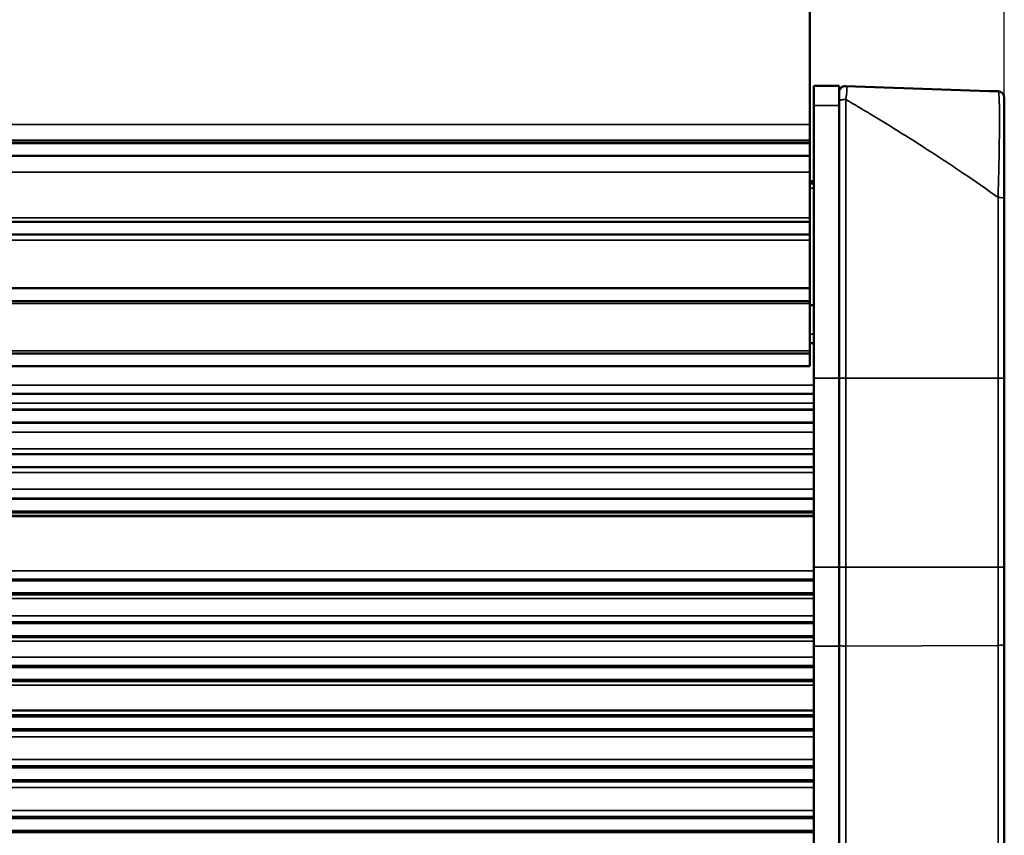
# Paper-space layout 'Sheet_1' of a CAD drawing. Header units: millimetres. Extents: x 0 to 118, y 0 to 118.
# Tile 63 of 206: x 44.97 to 48.02, y 61.29 to 63.82. Entities that reach past the tile are written whole.
import ezdxf

# ---------------------------------------------------------------- set-up
doc = ezdxf.new("R2010")
doc.units = ezdxf.units.MM
for name, color, linetype, lineweight in [('Dimension (ANSI)', 7, 'Continuous', 25), ('Visible (ANSI)', 7, 'Continuous', 50), ('Visible Narrow (ANSI)', 7, 'Continuous', 35)]:
    doc.layers.add(name, color=color, linetype=linetype, lineweight=lineweight)
doc.styles.add('Note Text (ANSI)', font='tahoma.ttf')
doc.dimstyles.new('Default - mm (ANSI)', dxfattribs={"dimtxt": 0.393701, "dimasz": 0.098425, "dimexe": 0.125, "dimexo": 0.063, "dimgap": 0.031496, "dimtad": 0, "dimtoh": 1, "dimlfac": 25.4, "dimrnd": 1e-08, "dimzin": 4, "dimdsep": 46, "dimtxsty": 'Note Text (ANSI)', "dimcen": 0.09, "dimdle": 0.393701, "dimclrd": 256, "dimclre": 256, "dimclrt": 256, "dimadec": 1, "dimazin": 1, "dimtfac": 0.3048, "dimtofl": 0, "dimtmove": 0, "dimatfit": 3, "dimfxl": 1, "dimtolj": 1, "dimtzin": 4, "dimlwd": -1, "dimlwe": -1, "dimarcsym": 0})

# ---------------------------------------------------------------- blocks, each defined once
blk = doc.blocks.new('*D9')
at = {"layer": 'Defpoints', "color": 0, "transparency": 16777216}
for p in [(48.0217, 71.4893), (48.0217, 61.8813), (8.1358, 61.801)]:
    blk.add_point(p, dxfattribs=at)
at = {"layer": 'Dimension (ANSI)', "transparency": 16777216}
for p, q in [((8.1358, 61.864), (8.1358, 71.6143)), ((48.0217, 61.9443), (48.0217, 71.6143)), ((8.2343, 71.4893), (26.0155, 71.4893)), ((47.9232, 71.4893), (30.1419, 71.4893))]:
    blk.add_line(p, q, dxfattribs=at)
for points in [[(8.2343, 71.5057), (8.2343, 71.4728), (8.1358, 71.4893)], [(47.9232, 71.5057), (47.9232, 71.4728), (48.0217, 71.4893)]]:
    blk.add_solid(points, dxfattribs=at)
at = {"layer": 'Dimension (ANSI)', "transparency": 16777216, "insert": (26.047, 71.7468), "char_height": 0.393701, "attachment_point": 1, "style": 'Note Text (ANSI)'}
blk.add_mtext('\\A1;1013.10 [39.9 in]', dxfattribs=at)

psp = doc.layouts.new('Sheet_1')

# ---------------------------------------------------------------- linework, layer by layer
at = {"layer": 'Visible (ANSI)'}
for p, q in [((47.41929, 64.02193), (47.41929, 63.4926)), ((47.4311, 63.61255), (47.50984, 63.61255)), ((47.4311, 63.55159), (47.4311, 63.61255)), ((47.50984, 63.61255), (47.50984, 63.55159)), ((47.4311, 62.70704), (47.4311, 63.55159)), ((47.50984, 63.55159), (47.50984, 62.70704)), ((47.41929, 63.4926), (47.41929, 63.44267)), ((47.41929, 63.44267), (8.79724, 63.44267)), ((47.41929, 63.43479), (47.41929, 63.44267)), ((8.79724, 63.43479), (47.41929, 63.43479)), ((47.41929, 63.43479), (47.41929, 63.39542)), ((47.41929, 63.39542), (8.79724, 63.39542)), ((47.41929, 63.34527), (47.41929, 63.39542)), ((47.41929, 63.34527), (47.41929, 63.20318)), ((47.4311, 63.31688), (47.41929, 63.31688)), ((47.4311, 63.3094), (47.41929, 63.3094)), ((48.02165, 63.26362), (48.02165, 62.70704)), ((47.41929, 63.1907), (47.41929, 63.20318)), ((8.79724, 63.1907), (47.41929, 63.1907)), ((8.79724, 63.19069), (47.41929, 63.19069)), ((47.41929, 63.19069), (47.41929, 63.1907)), ((47.41929, 63.19069), (47.41929, 63.15133)), ((47.41929, 63.15133), (8.79724, 63.15133)), ((38.91354, 63.15133), (47.41929, 63.15133)), ((47.41929, 63.15133), (47.41929, 63.15133)), ((47.41929, 63.13381), (47.41929, 63.15133)), ((47.41929, 63.13381), (47.41929, 62.98519)), ((8.79724, 62.98519), (47.41929, 62.98519)), ((47.41929, 62.98519), (47.41929, 62.94581)), ((8.79724, 62.94581), (47.41929, 62.94581)), ((47.41929, 62.93794), (47.41929, 62.94581)), ((47.41929, 62.79148), (47.41929, 62.93794)), ((47.4311, 62.93342), (47.41929, 62.93342)), ((47.4311, 62.81531), (47.41929, 62.81531)), ((47.41929, 62.78361), (8.79724, 62.78361)), ((47.41929, 62.78276), (8.79724, 62.78276)), ((47.41929, 62.78361), (47.41929, 62.79148)), ((47.41929, 62.78361), (47.41929, 62.78276)), ((47.41929, 62.78276), (47.41929, 62.78225)), ((47.41929, 62.78225), (47.41929, 62.74424)), ((47.41929, 62.74424), (8.79724, 62.74424)), ((47.4311, 62.70704), (47.4311, 62.12093)), ((47.50984, 62.70704), (47.50984, 62.12093)), ((48.02165, 62.70704), (48.02165, 62.12093)), ((8.78543, 62.65783), (47.4311, 62.65783)), ((47.4311, 62.60964), (8.78543, 62.60964)), ((47.4311, 62.60932), (8.78543, 62.60932)), ((8.78543, 62.6091), (47.4311, 62.6091)), ((47.4311, 62.60873), (8.78543, 62.60873)), ((47.4311, 62.56913), (8.78543, 62.56913)), ((47.4311, 62.56912), (8.78543, 62.56912)), ((47.4311, 62.56889), (8.78543, 62.56889)), ((8.78543, 62.56866), (47.4311, 62.56866)), ((47.4311, 62.4714), (8.78543, 62.4714)), ((8.78543, 62.47094), (47.4311, 62.47094)), ((8.78543, 62.43133), (47.4311, 62.43133)), ((8.78543, 62.43133), (47.4311, 62.43133)), ((8.78543, 62.4311), (47.4311, 62.4311)), ((47.4311, 62.43086), (8.78543, 62.43086)), ((8.78543, 62.33373), (47.4311, 62.33373)), ((8.78543, 62.33351), (47.4311, 62.33351)), ((47.4311, 62.33314), (8.78543, 62.33314)), ((47.4311, 62.29354), (8.78543, 62.29354)), ((47.4311, 62.29353), (8.78543, 62.29353)), ((47.4311, 62.2933), (8.78543, 62.2933)), ((47.4311, 62.29306), (8.78543, 62.29306)), ((47.4311, 62.29283), (8.78543, 62.29283)), ((8.78543, 62.29259), (47.4311, 62.29259)), ((47.4311, 62.27922), (8.78543, 62.27922)), ((47.4311, 61.87677), (47.4311, 62.12093)), ((47.50984, 62.12093), (47.50984, 61.87677)), ((48.02165, 62.12093), (48.02165, 61.88135)), ((47.4311, 62.0834), (8.78543, 62.0834)), ((47.4311, 62.08318), (8.78543, 62.08318)), ((47.4311, 62.08295), (8.78543, 62.08295)), ((47.4311, 62.08271), (8.78543, 62.08271)), ((47.4311, 62.08247), (8.78543, 62.08247)), ((47.4311, 62.08224), (8.78543, 62.08224)), ((47.4311, 62.082), (8.78543, 62.082)), ((47.4311, 62.08177), (8.78543, 62.08177)), ((47.4311, 62.08153), (8.78543, 62.08153)), ((47.4311, 62.08129), (8.78543, 62.08129)), ((47.4311, 62.08106), (8.78543, 62.08106)), ((47.4311, 62.08082), (8.78543, 62.08082)), ((47.4311, 62.08058), (8.78543, 62.08058)), ((47.4311, 62.08036), (8.78543, 62.08036)), ((47.4311, 62.07988), (8.78543, 62.07988)), ((47.4311, 62.04051), (8.78543, 62.04051)), ((47.4311, 62.04015), (8.78543, 62.04015)), ((47.4311, 62.03991), (8.78543, 62.03991)), ((47.4311, 62.03968), (8.78543, 62.03968)), ((47.4311, 62.03944), (8.78543, 62.03944)), ((47.4311, 62.0392), (8.78543, 62.0392)), ((47.4311, 62.03897), (8.78543, 62.03897)), ((47.4311, 62.03873), (8.78543, 62.03873)), ((47.4311, 62.0385), (8.78543, 62.0385)), ((47.4311, 62.03826), (8.78543, 62.03826)), ((47.4311, 62.03803), (8.78543, 62.03803)), ((47.4311, 62.03779), (8.78543, 62.03779)), ((47.4311, 62.03755), (8.78543, 62.03755)), ((47.4311, 62.03732), (8.78543, 62.03732)), ((47.4311, 62.03708), (8.78543, 62.03708)), ((47.4311, 62.03686), (8.78543, 62.03686)), ((8.78543, 62.03661), (47.4311, 62.03661)), ((47.4311, 61.95117), (8.78543, 61.95117)), ((47.4311, 61.95093), (8.78543, 61.95093)), ((47.4311, 61.9507), (8.78543, 61.9507)), ((47.4311, 61.95046), (8.78543, 61.95046)), ((47.4311, 61.95022), (8.78543, 61.95022)), ((47.4311, 61.94999), (8.78543, 61.94999)), ((47.4311, 61.94975), (8.78543, 61.94975)), ((47.4311, 61.94951), (8.78543, 61.94951)), ((47.4311, 61.94928), (8.78543, 61.94928)), ((47.4311, 61.94904), (8.78543, 61.94904)), ((47.4311, 61.94881), (8.78543, 61.94881)), ((47.4311, 61.94857), (8.78543, 61.94857)), ((47.4311, 61.94833), (8.78543, 61.94833)), ((47.4311, 61.9481), (8.78543, 61.9481)), ((47.4311, 61.94788), (8.78543, 61.94788)), ((47.4311, 61.94739), (8.78543, 61.94739)), ((47.4311, 61.90802), (8.78543, 61.90802)), ((47.4311, 61.90766), (8.78543, 61.90766)), ((47.4311, 61.90743), (8.78543, 61.90743)), ((47.4311, 61.90719), (8.78543, 61.90719)), ((47.4311, 61.90695), (8.78543, 61.90695)), ((47.4311, 61.90672), (8.78543, 61.90672)), ((47.4311, 61.90648), (8.78543, 61.90648)), ((47.4311, 61.90625), (8.78543, 61.90625)), ((47.4311, 61.90601), (8.78543, 61.90601)), ((47.4311, 61.90577), (8.78543, 61.90577)), ((47.4311, 61.90554), (8.78543, 61.90554)), ((47.4311, 61.9053), (8.78543, 61.9053)), ((47.4311, 61.90507), (8.78543, 61.90507)), ((47.4311, 61.90483), (8.78543, 61.90483)), ((47.4311, 61.90459), (8.78543, 61.90459)), ((47.4311, 61.90436), (8.78543, 61.90436)), ((48.02165, 59.33264), (48.02165, 61.88135)), ((47.4311, 61.87677), (47.4311, 59.33835)), ((47.50984, 59.33835), (47.50984, 61.87677)), ((47.4311, 61.81558), (8.78543, 61.81558)), ((47.4311, 61.81534), (8.78543, 61.81534)), ((47.4311, 61.81511), (8.78543, 61.81511)), ((47.4311, 61.81487), (8.78543, 61.81487)), ((47.4311, 61.81463), (8.78543, 61.81463)), ((47.4311, 61.8144), (8.78543, 61.8144)), ((47.4311, 61.81416), (8.78543, 61.81416)), ((47.4311, 61.81392), (8.78543, 61.81392)), ((47.4311, 61.81369), (8.78543, 61.81369)), ((47.4311, 61.81345), (8.78543, 61.81345)), ((47.4311, 61.81322), (8.78543, 61.81322)), ((47.4311, 61.81298), (8.78543, 61.81298)), ((47.4311, 61.81274), (8.78543, 61.81274)), ((47.4311, 61.81251), (8.78543, 61.81251)), ((47.4311, 61.81227), (8.78543, 61.81227)), ((47.4311, 61.81205), (8.78543, 61.81205)), ((47.4311, 61.81156), (8.78543, 61.81156)), ((47.4311, 61.77219), (8.78543, 61.77219)), ((47.4311, 61.77184), (8.78543, 61.77184)), ((47.4311, 61.7716), (8.78543, 61.7716)), ((47.4311, 61.77137), (8.78543, 61.77137)), ((47.4311, 61.77113), (8.78543, 61.77113)), ((47.4311, 61.77089), (8.78543, 61.77089)), ((47.4311, 61.77066), (8.78543, 61.77066)), ((47.4311, 61.77042), (8.78543, 61.77042)), ((47.4311, 61.77018), (8.78543, 61.77018)), ((47.4311, 61.76995), (8.78543, 61.76995)), ((47.4311, 61.76971), (8.78543, 61.76971)), ((47.4311, 61.76948), (8.78543, 61.76948)), ((47.4311, 61.76924), (8.78543, 61.76924)), ((47.4311, 61.769), (8.78543, 61.769)), ((47.4311, 61.76877), (8.78543, 61.76877)), ((47.4311, 61.76853), (8.78543, 61.76853)), ((47.4311, 61.76829), (8.78543, 61.76829)), ((8.78543, 61.67694), (47.4311, 61.67694)), ((8.78543, 61.66243), (47.4311, 61.66243)), ((47.4311, 61.66219), (8.78543, 61.66219)), ((47.4311, 61.66196), (8.78543, 61.66196)), ((47.4311, 61.66172), (8.78543, 61.66172)), ((47.4311, 61.66148), (8.78543, 61.66148)), ((47.4311, 61.66125), (8.78543, 61.66125)), ((47.4311, 61.66101), (8.78543, 61.66101)), ((47.4311, 61.66077), (8.78543, 61.66077)), ((47.4311, 61.66054), (8.78543, 61.66054)), ((47.4311, 61.6603), (8.78543, 61.6603)), ((47.4311, 61.66007), (8.78543, 61.66007)), ((47.4311, 61.65983), (8.78543, 61.65983)), ((47.4311, 61.65959), (8.78543, 61.65959)), ((47.4311, 61.65936), (8.78543, 61.65936)), ((47.4311, 61.65912), (8.78543, 61.65912)), ((8.78543, 61.6589), (47.4311, 61.6589)), ((47.4311, 61.65841), (8.78543, 61.65841)), ((47.4311, 61.61904), (8.78543, 61.61904)), ((47.4311, 61.61869), (8.78543, 61.61869)), ((47.4311, 61.61845), (8.78543, 61.61845)), ((47.4311, 61.61822), (8.78543, 61.61822)), ((47.4311, 61.61798), (8.78543, 61.61798)), ((47.4311, 61.61774), (8.78543, 61.61774)), ((47.4311, 61.61751), (8.78543, 61.61751)), ((47.4311, 61.61727), (8.78543, 61.61727)), ((47.4311, 61.61703), (8.78543, 61.61703)), ((47.4311, 61.6168), (8.78543, 61.6168)), ((47.4311, 61.61656), (8.78543, 61.61656)), ((47.4311, 61.61633), (8.78543, 61.61633)), ((47.4311, 61.61609), (8.78543, 61.61609)), ((47.4311, 61.61585), (8.78543, 61.61585)), ((47.4311, 61.61562), (8.78543, 61.61562)), ((47.4311, 61.61538), (8.78543, 61.61538)), ((47.4311, 61.61515), (8.78543, 61.61515)), ((8.78543, 61.61491), (47.4311, 61.61491)), ((47.4311, 61.50495), (8.78543, 61.50495)), ((47.4311, 61.50471), (8.78543, 61.50471)), ((47.4311, 61.50448), (8.78543, 61.50448)), ((47.4311, 61.50424), (8.78543, 61.50424)), ((47.4311, 61.504), (8.78543, 61.504)), ((47.4311, 61.50377), (8.78543, 61.50377)), ((47.4311, 61.50353), (8.78543, 61.50353)), ((47.4311, 61.50329), (8.78543, 61.50329)), ((47.4311, 61.50306), (8.78543, 61.50306)), ((47.4311, 61.50282), (8.78543, 61.50282)), ((47.4311, 61.50259), (8.78543, 61.50259)), ((47.4311, 61.50235), (8.78543, 61.50235)), ((47.4311, 61.50211), (8.78543, 61.50211)), ((47.4311, 61.50188), (8.78543, 61.50188)), ((47.4311, 61.50164), (8.78543, 61.50164)), ((47.4311, 61.50142), (8.78543, 61.50142)), ((47.4311, 61.50093), (8.78543, 61.50093)), ((47.4311, 61.46156), (8.78543, 61.46156)), ((47.4311, 61.46121), (8.78543, 61.46121)), ((47.4311, 61.46097), (8.78543, 61.46097)), ((47.4311, 61.46074), (8.78543, 61.46074)), ((47.4311, 61.4605), (8.78543, 61.4605)), ((47.4311, 61.46026), (8.78543, 61.46026)), ((47.4311, 61.46003), (8.78543, 61.46003)), ((47.4311, 61.45979), (8.78543, 61.45979)), ((47.4311, 61.45955), (8.78543, 61.45955)), ((47.4311, 61.45932), (8.78543, 61.45932)), ((47.4311, 61.45908), (8.78543, 61.45908)), ((47.4311, 61.45885), (8.78543, 61.45885)), ((47.4311, 61.45861), (8.78543, 61.45861)), ((47.4311, 61.45837), (8.78543, 61.45837)), ((47.4311, 61.45814), (8.78543, 61.45814)), ((47.4311, 61.4579), (8.78543, 61.4579)), ((47.4311, 61.45766), (8.78543, 61.45766)), ((8.78543, 61.34747), (47.4311, 61.34747)), ((47.4311, 61.34723), (8.78543, 61.34723)), ((47.4311, 61.347), (8.78543, 61.347)), ((47.4311, 61.34676), (8.78543, 61.34676)), ((47.4311, 61.34652), (8.78543, 61.34652)), ((47.4311, 61.34629), (8.78543, 61.34629)), ((47.4311, 61.34605), (8.78543, 61.34605)), ((47.4311, 61.34581), (8.78543, 61.34581)), ((47.4311, 61.34558), (8.78543, 61.34558)), ((47.4311, 61.34534), (8.78543, 61.34534)), ((47.4311, 61.34511), (8.78543, 61.34511)), ((47.4311, 61.34487), (8.78543, 61.34487)), ((47.4311, 61.34463), (8.78543, 61.34463)), ((47.4311, 61.3444), (8.78543, 61.3444)), ((47.4311, 61.34416), (8.78543, 61.34416)), ((8.78543, 61.34394), (47.4311, 61.34394)), ((47.4311, 61.34345), (8.78543, 61.34345)), ((47.4311, 61.30408), (8.78543, 61.30408)), ((47.4311, 61.30373), (8.78543, 61.30373)), ((47.4311, 61.30349), (8.78543, 61.30349)), ((47.4311, 61.30326), (8.78543, 61.30326)), ((47.4311, 61.30302), (8.78543, 61.30302)), ((47.4311, 61.30278), (8.78543, 61.30278)), ((47.4311, 61.30255), (8.78543, 61.30255)), ((47.4311, 61.30231), (8.78543, 61.30231)), ((47.4311, 61.30207), (8.78543, 61.30207)), ((47.4311, 61.30184), (8.78543, 61.30184)), ((47.4311, 61.3016), (8.78543, 61.3016)), ((47.4311, 61.30137), (8.78543, 61.30137)), ((47.4311, 61.30113), (8.78543, 61.30113)), ((47.4311, 61.30089), (8.78543, 61.30089)), ((47.4311, 61.30066), (8.78543, 61.30066)), ((47.4311, 61.30042), (8.78543, 61.30042)), ((8.78543, 61.30018), (47.4311, 61.30018))]:
    psp.add_line(p, q, dxfattribs=at)
for centre, start, end in [((47.52953, 63.59217), 87.99924, 180), ((48.00197, 63.57567), 0, 87.99874)]:
    psp.add_arc(centre, 0.01969, start, end, dxfattribs=at)
psp.add_open_spline([(48.00266, 63.59534), (47.84775, 63.60075), (47.69001, 63.60626), (47.53022, 63.61184)], degree=3, dxfattribs=at)
psp.add_open_spline([(48.02165, 63.26362), (48.02165, 63.27467), (48.02165, 63.28567), (48.02165, 63.29658), (48.02165, 63.30849), (48.02165, 63.32029), (48.02165, 63.33193), (48.02165, 63.34488), (48.02165, 63.35763), (48.02165, 63.37009), (48.02165, 63.37666), (48.02165, 63.38315), (48.02165, 63.38955), (48.02165, 63.39684), (48.02165, 63.404), (48.02165, 63.41103), (48.02165, 63.42142), (48.02165, 63.4315), (48.02165, 63.44119), (48.02165, 63.44264), (48.02165, 63.44408), (48.02165, 63.44552), (48.02165, 63.44818), (48.02165, 63.45081), (48.02165, 63.45341), (48.02165, 63.46607), (48.02165, 63.47794), (48.02165, 63.48886), (48.02165, 63.49038), (48.02165, 63.49188), (48.02165, 63.49337), (48.02165, 63.50507), (48.02165, 63.51559), (48.02165, 63.52481), (48.02165, 63.52686), (48.02165, 63.52884), (48.02165, 63.53077), (48.02165, 63.53665), (48.02165, 63.54192), (48.02165, 63.54659), (48.02165, 63.5503), (48.02165, 63.55363), (48.02165, 63.55659), (48.02165, 63.55847), (48.02165, 63.56019), (48.02165, 63.56177), (48.02165, 63.56605), (48.02165, 63.56927), (48.02165, 63.57152), (48.02165, 63.57166), (48.02165, 63.5718), (48.02165, 63.57194), (48.02165, 63.57427), (48.02165, 63.57546), (48.02165, 63.57564), (48.02165, 63.57566), (48.02165, 63.57567), (48.02165, 63.57567)], degree=3, knots=[0, 0, 0, 0, 0.0632991, 0.0632991, 0.0632991, 0.1324445, 0.1324445, 0.1324445, 0.2094079, 0.2094079, 0.2094079, 0.25, 0.25, 0.25, 0.2962539, 0.2962539, 0.2962539, 0.3647333, 0.3647333, 0.3647333, 0.375, 0.375, 0.375, 0.3940725, 0.3940725, 0.3940725, 0.4870266, 0.4870266, 0.4870266, 0.5, 0.5, 0.5, 0.6022592, 0.6022592, 0.6022592, 0.625, 0.625, 0.625, 0.6946135, 0.6946135, 0.6946135, 0.75, 0.75, 0.75, 0.7851031, 0.7851031, 0.7851031, 0.8800562, 0.8800562, 0.8800562, 0.8860745, 0.8860745, 0.8860745, 0.9901425, 0.9901425, 0.9901425, 1, 1, 1, 1], dxfattribs=at)
at = {"layer": 'Visible Narrow (ANSI)'}
for p, q in [((47.53022, 62.70704), (47.53022, 63.57011)), ((47.50984, 63.55159), (47.4311, 63.55159)), ((8.79724, 63.4926), (47.41929, 63.4926)), ((47.41929, 63.34527), (8.79724, 63.34527)), ((47.41929, 63.29492), (47.4311, 63.29492)), ((48.00266, 63.26658), (48.00266, 62.70704)), ((8.79724, 63.20318), (47.41929, 63.20318)), ((47.41929, 63.13381), (8.79724, 63.13381)), ((47.41929, 62.93794), (8.79724, 62.93794)), ((47.41929, 62.84287), (47.4311, 62.84287)), ((8.79724, 62.79148), (47.41929, 62.79148)), ((8.79724, 62.78219), (47.41929, 62.78223)), ((47.50984, 62.70704), (47.4311, 62.70704)), ((47.50984, 62.70704), (47.53022, 62.70704)), ((47.53022, 62.70704), (47.53022, 62.12093)), ((48.00266, 62.70704), (47.53022, 62.70704)), ((48.00266, 62.12093), (48.00266, 62.70704)), ((48.00266, 62.70704), (48.02165, 62.70704)), ((8.78543, 62.68539), (47.4311, 62.68539)), ((47.4311, 62.62976), (8.78543, 62.62976)), ((8.78543, 62.53965), (47.4311, 62.53965)), ((8.78543, 62.48737), (47.4311, 62.48737)), ((8.78543, 62.41481), (47.4311, 62.41481)), ((8.78543, 62.36281), (47.4311, 62.36281)), ((8.78543, 62.28988), (47.4311, 62.28988)), ((8.78543, 62.28099), (47.4311, 62.28099)), ((8.78543, 62.11009), (47.4311, 62.11009)), ((47.4311, 62.12093), (47.50984, 62.12093)), ((47.53022, 62.12093), (47.50984, 62.12093)), ((47.53022, 61.87686), (47.53022, 62.12093)), ((47.53022, 62.12093), (48.00266, 62.12093)), ((48.00266, 62.12093), (48.00266, 61.87891)), ((48.02165, 62.12093), (48.00266, 62.12093)), ((47.4311, 62.08357), (8.78543, 62.08357)), ((47.4311, 62.02369), (8.78543, 62.02369)), ((8.78543, 61.97068), (47.4311, 61.97068)), ((47.4311, 61.89207), (8.78543, 61.89207)), ((47.50984, 61.87677), (47.4311, 61.87677)), ((48.00266, 61.87891), (47.53022, 61.87686)), ((47.53022, 61.87686), (47.53022, 59.32816)), ((48.00266, 59.3302), (48.00266, 61.87891)), ((8.78543, 61.84206), (47.4311, 61.84206)), ((47.4311, 61.75541), (8.78543, 61.75541)), ((47.4311, 61.59579), (8.78543, 61.59579)), ((8.78543, 61.5252), (47.4311, 61.5252)), ((47.4311, 61.43855), (8.78543, 61.43855)), ((8.78543, 61.36772), (47.4311, 61.36772))]:
    psp.add_line(p, q, dxfattribs=at)
for centre, major_axis, ratio, start_param, end_param in [((47.52953, 63.56557), (-0.01969, 0), 0.2308011, 4.6774807, 6.2831854), ((48.00197, 63.26362), (0.01969, 0), 0.1502934, 0.0000001, 1.5358899), ((48.00197, 61.88135), (0.01969, 0), 0.1240347, 4.7472956, 6.2831853), ((47.52953, 61.8793), (-0.01969, 0), 0.1240347, 0, 1.6057029)]:
    psp.add_ellipse(centre, major_axis=major_axis, ratio=ratio, start_param=start_param, end_param=end_param, dxfattribs=at)
for points, knots in [([(47.53022, 63.61184), (47.53045, 63.61183), (47.53067, 63.61178), (47.53089, 63.61169), (47.53095, 63.61167), (47.53101, 63.61164), (47.53107, 63.6116), (47.53121, 63.61152), (47.53135, 63.61143), (47.53148, 63.61131), (47.53163, 63.61118), (47.53177, 63.61102), (47.5319, 63.61083), (47.53194, 63.61079), (47.53197, 63.61074), (47.532, 63.61069), (47.53216, 63.61045), (47.53231, 63.61018), (47.53245, 63.60987), (47.53253, 63.6097), (47.53261, 63.60952), (47.53268, 63.60933), (47.53271, 63.60925), (47.53274, 63.60916), (47.53277, 63.60908), (47.53287, 63.60879), (47.53296, 63.60849), (47.53305, 63.60817), (47.53313, 63.60785), (47.53321, 63.60751), (47.53329, 63.60714), (47.53331, 63.60704), (47.53333, 63.60693), (47.53335, 63.60682), (47.5334, 63.60657), (47.53345, 63.60629), (47.53349, 63.60601), (47.53354, 63.60563), (47.5336, 63.60523), (47.53364, 63.60481), (47.53368, 63.60437), (47.53372, 63.60391), (47.53375, 63.60342), (47.53376, 63.60329), (47.53377, 63.60315), (47.53378, 63.60301), (47.5338, 63.60265), (47.53382, 63.60228), (47.53383, 63.6019), (47.53384, 63.60137), (47.53385, 63.60082), (47.53385, 63.60025), (47.53385, 63.59969), (47.53384, 63.5991), (47.53382, 63.59851), (47.53381, 63.5982), (47.5338, 63.5979), (47.53379, 63.59759), (47.53378, 63.59728), (47.53377, 63.59697), (47.53375, 63.59667), (47.53374, 63.59646), (47.53373, 63.59625), (47.53372, 63.59604), (47.53369, 63.59545), (47.53365, 63.59486), (47.5336, 63.59426), (47.53355, 63.59366), (47.5335, 63.59305), (47.53344, 63.59243), (47.53339, 63.59181), (47.53332, 63.59117), (47.53326, 63.59052), (47.53319, 63.58987), (47.53312, 63.58921), (47.53304, 63.58852), (47.53296, 63.58784), (47.53288, 63.58715), (47.53279, 63.58642), (47.53275, 63.58608), (47.5327, 63.58573), (47.53266, 63.58538), (47.53253, 63.58446), (47.5324, 63.58349), (47.53226, 63.58248), (47.53219, 63.58203), (47.53213, 63.58158), (47.53206, 63.58112), (47.53198, 63.58055), (47.53189, 63.57997), (47.5318, 63.57937), (47.53163, 63.57831), (47.53146, 63.5772), (47.53127, 63.57606), (47.53108, 63.57493), (47.53087, 63.57375), (47.53066, 63.57256), (47.53052, 63.57175), (47.53037, 63.57094), (47.53022, 63.57011)], [0.00002216, 0.00002216, 0.00002216, 0.00002216, 0.05001662, 0.05001662, 0.05001662, 0.06512022, 0.06512022, 0.06512022, 0.09944255, 0.09944255, 0.09944255, 0.13969723, 0.13969723, 0.13969723, 0.14972127, 0.14972127, 0.14972127, 0.2, 0.2, 0.2, 0.22852273, 0.22852273, 0.22852273, 0.24101778, 0.24101778, 0.24101778, 0.2821546, 0.2821546, 0.2821546, 0.32298759, 0.32298759, 0.32298759, 0.334679, 0.334679, 0.334679, 0.36276055, 0.36276055, 0.36276055, 0.4, 0.4, 0.4, 0.43785935, 0.43785935, 0.43785935, 0.44829288, 0.44829288, 0.44829288, 0.47513126, 0.47513126, 0.47513126, 0.51218671, 0.51218671, 0.51218671, 0.54937446, 0.54937446, 0.54937446, 0.56842712, 0.56842712, 0.56842712, 0.5872402, 0.5872402, 0.5872402, 0.6, 0.6, 0.6, 0.63618033, 0.63618033, 0.63618033, 0.6730293, 0.6730293, 0.6730293, 0.71017092, 0.71017092, 0.71017092, 0.74709625, 0.74709625, 0.74709625, 0.78325981, 0.78325981, 0.78325981, 0.8, 0.8, 0.8, 0.84370231, 0.84370231, 0.84370231, 0.86278451, 0.86278451, 0.86278451, 0.88640397, 0.88640397, 0.88640397, 0.92884036, 0.92884036, 0.92884036, 0.9713503, 0.9713503, 0.9713503, 1, 1, 1, 1]), ([(48.00266, 63.59534), (48.0029, 63.59533), (48.00311, 63.59519), (48.00348, 63.59465), (48.00364, 63.59426), (48.00391, 63.59324), (48.00402, 63.59262), (48.00415, 63.59171), (48.00417, 63.59153), (48.00429, 63.59057), (48.00438, 63.58972), (48.0045, 63.58845), (48.00453, 63.58812), (48.00463, 63.58693), (48.00471, 63.58602), (48.00487, 63.5841), (48.00495, 63.58308), (48.00507, 63.58154), (48.0051, 63.58105), (48.00522, 63.57945), (48.0053, 63.5783), (48.00545, 63.57589), (48.00553, 63.57462), (48.00567, 63.57198), (48.00574, 63.57061), (48.00586, 63.56787), (48.00591, 63.5665), (48.00597, 63.56486), (48.00598, 63.56463), (48.00604, 63.56298), (48.00609, 63.56151), (48.00617, 63.55849), (48.00621, 63.55694), (48.00629, 63.55373), (48.00633, 63.55207), (48.0064, 63.54867), (48.00643, 63.54692), (48.00648, 63.54385), (48.00651, 63.54257), (48.00654, 63.54068), (48.00655, 63.5401), (48.00659, 63.53746), (48.00662, 63.53531), (48.00667, 63.53086), (48.0067, 63.52856), (48.00673, 63.52382), (48.00675, 63.52138), (48.00677, 63.51636), (48.00677, 63.5138), (48.00677, 63.51005), (48.00677, 63.50892), (48.00677, 63.5051), (48.00676, 63.50235), (48.00674, 63.49692), (48.00672, 63.49424), (48.00667, 63.48868), (48.00665, 63.48578), (48.00659, 63.47989), (48.00656, 63.47689), (48.0065, 63.47111), (48.00647, 63.46833), (48.0064, 63.46232), (48.00636, 63.45908), (48.00628, 63.45245), (48.00624, 63.44906), (48.00616, 63.44215), (48.00611, 63.43863), (48.00605, 63.43309), (48.00602, 63.43115), (48.00596, 63.42642), (48.00593, 63.42361), (48.00584, 63.41713), (48.00578, 63.41343), (48.00567, 63.40587), (48.00561, 63.40202), (48.00547, 63.39414), (48.0054, 63.39012), (48.00527, 63.38329), (48.00521, 63.3805), (48.00507, 63.37349), (48.00498, 63.36925), (48.00478, 63.36062), (48.00467, 63.35623), (48.00454, 63.35098), (48.00452, 63.35011), (48.00439, 63.34539), (48.00429, 63.34156), (48.00402, 63.33213), (48.00386, 63.32653), (48.00355, 63.31524), (48.0034, 63.30955), (48.00323, 63.30285), (48.00321, 63.30186), (48.00305, 63.29516), (48.00294, 63.28947), (48.00276, 63.27838), (48.0027, 63.27298), (48.00266, 63.26724), (48.00266, 63.26691), (48.00266, 63.26658)], [0, 0, 0, 0, 0.0312565, 0.0312565, 0.06276008, 0.06276008, 0.09398021, 0.09398021, 0.10166469, 0.10166469, 0.13230969, 0.13230969, 0.14285714, 0.14285714, 0.16897629, 0.16897629, 0.19524112, 0.19524112, 0.20697545, 0.20697545, 0.23299324, 0.23299324, 0.25935376, 0.25935376, 0.28571429, 0.28571429, 0.31002124, 0.31002124, 0.31391353, 0.31391353, 0.33790339, 0.33790339, 0.36135587, 0.36135587, 0.38441802, 0.38441802, 0.4067746, 0.4067746, 0.42202926, 0.42202926, 0.42857143, 0.42857143, 0.45164177, 0.45164177, 0.47428254, 0.47428254, 0.49672533, 0.49672533, 0.51893988, 0.51893988, 0.52833469, 0.52833469, 0.55053715, 0.55053715, 0.57142857, 0.57142857, 0.59346394, 0.59346394, 0.61563021, 0.61563021, 0.63551199, 0.63551199, 0.65790852, 0.65790852, 0.68028674, 0.68028674, 0.70248964, 0.70248964, 0.71428571, 0.71428571, 0.73072525, 0.73072525, 0.75155275, 0.75155275, 0.77251028, 0.77251028, 0.79378749, 0.79378749, 0.80829489, 0.80829489, 0.83015068, 0.83015068, 0.85263611, 0.85263611, 0.85714286, 0.85714286, 0.87690195, 0.87690195, 0.90593985, 0.90593985, 0.93555981, 0.93555981, 0.94075701, 0.94075701, 0.97037849, 0.97037849, 0.99829741, 0.99829741, 0.99999996, 0.99999996, 0.99999996, 0.99999996]), ([(47.53022, 63.57011), (47.55587, 63.55513), (47.58146, 63.53997), (47.63454, 63.50805), (47.66202, 63.49126), (47.71103, 63.46082), (47.73261, 63.44724), (47.7807, 63.41658), (47.80718, 63.39942), (47.83798, 63.37912), (47.84235, 63.37623), (47.86276, 63.36272), (47.87878, 63.352), (47.93085, 63.3168), (47.96683, 63.29193), (48.00266, 63.26658)], [0, 0, 0, 0, 0.16029155, 0.16029155, 0.33333333, 0.33333333, 0.47008563, 0.47008563, 0.63875191, 0.63875191, 0.66666667, 0.66666667, 0.76904905, 0.76904905, 0.99999997, 0.99999997, 0.99999997, 0.99999997])]:
    psp.add_open_spline(points, degree=3, knots=knots, dxfattribs=at)

# ---------------------------------------------------------------- dimensions: what is measured, and where the dimension line sits
at = {"layer": 'Dimension (ANSI)'}
dim = psp.add_linear_dim(base=(48.02165, 71.48925), p1=(8.13583, 61.80102), p2=(48.02165, 61.88135), angle=180, dimstyle='Default - mm (ANSI)', override={"dimgap": 0.031496, "dimtoh": 0, "dimdec": 2, "dimlfac": 25.4, "dimtol": 0, "dimlim": 0, "dimtp": 0, "dimtm": 0, "dimtdec": 2, "dimatfit": 1}, dxfattribs=at)
dim.commit()
dim.dimension.update_dxf_attribs({"geometry": '*D9', "text_midpoint": (28.07874, 71.48925), "dimtype": 160})

doc.saveas('drawing.dxf')
